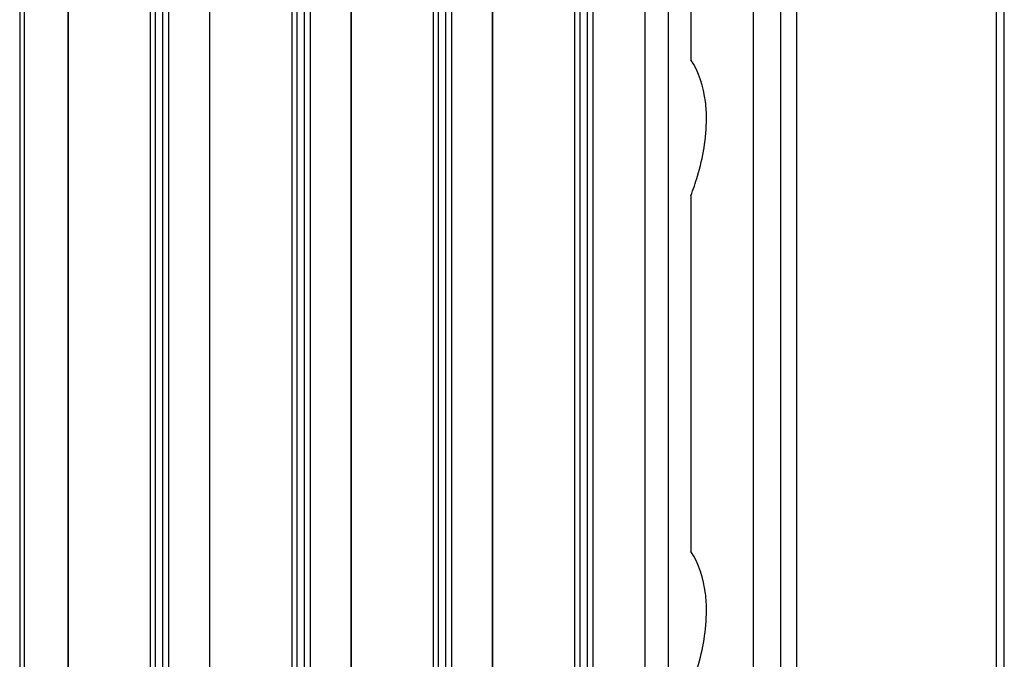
# Model space of a CAD drawing. Header units: millimetres. Extents: x 461 to 571, y 111 to 1330.
# Tile 19 of 24: x 477 to 565, y 1203 to 1260. Entities that reach past the tile are written whole.
import ezdxf

# ---------------------------------------------------------------- set-up
doc = ezdxf.new("R2010")
doc.units = ezdxf.units.MM
doc.header["$LTSCALE"] = 93.666717
doc.layers.get('0').update_dxf_attribs({"linetype": 'CONTINUOUS'})

msp = doc.modelspace()

# ---------------------------------------------------------------- linework, layer by layer
at = {"color": 7}
for p, q in [((476.699, 1295.165), (476.699, 312.912)), ((477.138, 312.3), (477.138, 1294.552)), ((481.036, 1291.025), (481.036, 1127.316)), ((481.092, 308.654), (481.092, 1290.907)), ((488.445, 1286.662), (488.445, 304.409)), ((488.932, 304.445), (488.932, 1286.697)), ((489.555, 1287.057), (489.555, 304.805)), ((490.121, 304.805), (490.121, 1287.057)), ((493.764, 1283.676), (493.764, 1119.967)), ((493.82, 301.306), (493.82, 1283.558)), ((501.173, 1279.314), (501.173, 297.061)), ((501.66, 297.096), (501.66, 1279.349)), ((502.283, 1279.709), (502.283, 297.456)), ((502.849, 297.456), (502.849, 1279.709)), ((506.492, 1276.328), (506.492, 1112.619)), ((506.548, 293.958), (506.548, 1276.21)), ((564.551, 1274.173), (564.551, 1135.082)), ((565.283, 1136.102), (565.283, 1274.596)), ((515.011, 1272.36), (515.011, 290.108)), ((515.577, 290.108), (515.577, 1272.36)), ((513.901, 1271.965), (513.901, 289.713)), ((514.388, 289.748), (514.388, 1272.001)), ((542.701, 1269.927), (542.701, 132.54)), ((519.22, 1268.98), (519.22, 1105.271)), ((519.276, 286.609), (519.276, 1268.862)), ((545.176, 131.111), (545.176, 1268.499)), ((527.739, 1265.012), (527.739, 282.76)), ((528.305, 282.76), (528.305, 1265.012)), ((526.629, 1264.617), (526.629, 282.364)), ((527.116, 282.4), (527.116, 1264.652)), ((537.073, 1264.065), (537.073, 1256.798)), ((546.591, 1263.804), (546.591, 1121.855)), ((532.943, 1262.334), (532.943, 280.082)), ((535.065, 280.082), (535.065, 1262.334)), ((537.073, 1244.551), (537.073, 1212.544))]:
    msp.add_line(p, q, dxfattribs=at)
for points, knots in [([(538.487, 1251.491), (538.487, 1252.007), (538.39, 1253.844), (537.833, 1255.708), (537.073, 1256.798)], [0, 0, 0, 0, 0.279669, 1, 1, 1, 1]), ([(537.073, 1244.551), (537.3, 1245.139), (538.066, 1247.378), (538.487, 1249.753), (538.487, 1251.491)], [0, 0, 0, 0, 0.266251, 1, 1, 1, 1]), ([(538.487, 1207.236), (538.487, 1207.753), (538.39, 1209.589), (537.833, 1211.453), (537.073, 1212.544)], [0, 0, 0, 0, 0.279669, 1, 1, 1, 1]), ([(537.073, 1200.296), (537.3, 1200.884), (538.066, 1203.123), (538.487, 1205.499), (538.487, 1207.236)], [0, 0, 0, 0, 0.266251, 1, 1, 1, 1])]:
    msp.add_open_spline(points, degree=3, knots=knots, dxfattribs=at)

doc.saveas('drawing.dxf')
